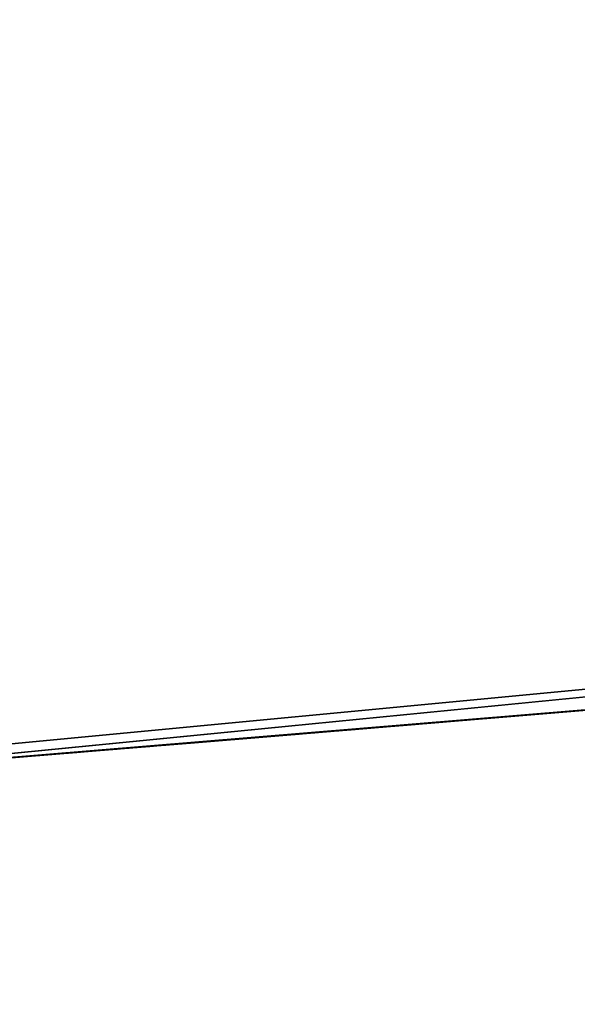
# Model space of a CAD drawing. Header units: millimetres. Extents: x -20 to 891, y -20 to 307.
# Tile 55 of 113: x 872.8017 to 872.8313, y 8.9387 to 8.991. Entities that reach past the tile are written whole.
import ezdxf

# ---------------------------------------------------------------- set-up
doc = ezdxf.new("R2010")
doc.units = ezdxf.units.MM
doc.header["$LTSCALE"] = 41.718519
for name, color, linetype in [('78', 7, 'CONTINUOUS'), ('79', 7, 'CONTINUOUS'), ('85', 7, 'CONTINUOUS'), ('86', 7, 'CONTINUOUS'), ('89', 7, 'CONTINUOUS'), ('90', 7, 'CONTINUOUS'), ('91', 7, 'CONTINUOUS'), ('92', 7, 'CONTINUOUS'), ('93', 7, 'CONTINUOUS'), ('94', 7, 'CONTINUOUS'), ('95', 7, 'CONTINUOUS')]:
    doc.layers.add(name, color=color, linetype=linetype)

msp = doc.modelspace()

# ---------------------------------------------------------------- linework, layer by layer
at = {"layer": '78', "linetype": 'Continuous'}
for points in [[(866.545255, 48.242817, 65), (873.459828, 8.916333, 65), (867.123955, 48.371319, 65), (866.545255, 48.242817, 65)], [(873.459828, 8.916333, 65), (874.047623, 8.992931, 65), (867.123955, 48.371319, 65), (873.459828, 8.916333, 65)], [(865.9707, 48.097244, 65), (872.870056, 8.85719, 65), (866.545255, 48.242817, 65), (865.9707, 48.097244, 65)], [(872.870056, 8.85719, 65), (873.459828, 8.916333, 65), (866.545255, 48.242817, 65), (872.870056, 8.85719, 65)], [(872.278861, 8.815555, 65), (872.870056, 8.85719, 65), (865.9707, 48.097244, 65), (872.278861, 8.815555, 65)]]:
    msp.add_3dface(points, dxfattribs=at)
at = {"layer": '79', "linetype": 'Continuous'}
for points in [[(872.844438, 8.855021), (872.164232, 10.111241), (873.28988, 10.205363), (872.844438, 8.855021)], [(872.844438, 8.855021), (872.244709, 8.813688), (872.164232, 10.111241), (872.844438, 8.855021)]]:
    msp.add_3dface(points, dxfattribs=at)
at = {"layer": '85', "linetype": 'Continuous'}
for points in [[(872.751558, 8.947749, 16.9592), (873.380788, 9.008001, 16.555946), (873.375324, 9.007391, 16.964429), (872.751558, 8.947749, 16.9592)], [(872.751558, 8.947749, 16.5416), (873.380788, 9.008001, 16.555946), (872.751558, 8.947749, 16.9592), (872.751558, 8.947749, 16.5416)], [(872.808569, 8.952378, 14.546899), (872.853099, 8.956109, 14.451499), (872.844422, 8.955374, 15.211739), (872.808569, 8.952378, 14.546899)], [(872.802748, 8.951898, 15.117227), (872.808569, 8.952378, 14.546899), (872.844422, 8.955374, 15.211739), (872.802748, 8.951898, 15.117227)], [(872.776915, 8.949788, 14.643633), (872.808569, 8.952378, 14.546899), (872.802748, 8.951898, 15.117227), (872.776915, 8.949788, 14.643633)], [(872.773501, 8.949511, 15.021935), (872.776915, 8.949788, 14.643633), (872.802748, 8.951898, 15.117227), (872.773501, 8.949511, 15.021935)]]:
    msp.add_3dface(points, dxfattribs=at)
at = {"layer": '86', "linetype": 'Continuous'}
for points in [[(872.829817, 8.954146, 22.642591), (872.835919, 8.954658, 22.637711), (872.831499, 8.954287, 23.205508), (872.829817, 8.954146, 22.642591)], [(872.824569, 8.953707, 22.6483), (872.829817, 8.954146, 22.642591), (872.825033, 8.953746, 23.205099), (872.824569, 8.953707, 22.6483)], [(872.825033, 8.953746, 23.205099), (872.829817, 8.954146, 22.642591), (872.828111, 8.954003, 23.205329), (872.825033, 8.953746, 23.205099)], [(872.828111, 8.954003, 23.205329), (872.829817, 8.954146, 22.642591), (872.831499, 8.954287, 23.205508), (872.828111, 8.954003, 23.205329)], [(872.816207, 8.953011, 22.662104), (872.820104, 8.953335, 22.654707), (872.817672, 8.953133, 22.838465), (872.816207, 8.953011, 22.662104)], [(872.817672, 8.953133, 22.838465), (872.820104, 8.953335, 22.654707), (872.820351, 8.953356, 22.863162), (872.817672, 8.953133, 22.838465)], [(872.819316, 8.953269, 23.027782), (872.820238, 8.953346, 23.017239), (872.819429, 8.953279, 23.204508), (872.819316, 8.953269, 23.027782)], [(872.819429, 8.953279, 23.204508), (872.821839, 8.953479, 22.993228), (872.822192, 8.953509, 23.204826), (872.819429, 8.953279, 23.204508)], [(872.821087, 8.953417, 23.005743), (872.821839, 8.953479, 22.993228), (872.819429, 8.953279, 23.204508), (872.821087, 8.953417, 23.005743)], [(872.820238, 8.953346, 23.017239), (872.821087, 8.953417, 23.005743), (872.819429, 8.953279, 23.204508), (872.820238, 8.953346, 23.017239)], [(872.820104, 8.953335, 22.654707), (872.824569, 8.953707, 22.6483), (872.820351, 8.953356, 22.863162), (872.820104, 8.953335, 22.654707)], [(872.820351, 8.953356, 22.863162), (872.824569, 8.953707, 22.6483), (872.822618, 8.953544, 22.888308), (872.820351, 8.953356, 22.863162)], [(872.821839, 8.953479, 22.993228), (872.822476, 8.953533, 22.979642), (872.822192, 8.953509, 23.204826), (872.821839, 8.953479, 22.993228)], [(872.822192, 8.953509, 23.204826), (872.823563, 8.953623, 22.931992), (872.825033, 8.953746, 23.205099), (872.822192, 8.953509, 23.204826)], [(872.823346, 8.953605, 22.949088), (872.823563, 8.953623, 22.931992), (872.822192, 8.953509, 23.204826), (872.823346, 8.953605, 22.949088)], [(872.822981, 8.953575, 22.964947), (872.823346, 8.953605, 22.949088), (872.822192, 8.953509, 23.204826), (872.822981, 8.953575, 22.964947)], [(872.822476, 8.953533, 22.979642), (872.822981, 8.953575, 22.964947), (872.822192, 8.953509, 23.204826), (872.822476, 8.953533, 22.979642)], [(872.822618, 8.953544, 22.888308), (872.824569, 8.953707, 22.6483), (872.823628, 8.953629, 22.9136), (872.822618, 8.953544, 22.888308)], [(872.823563, 8.953623, 22.931992), (872.823628, 8.953629, 22.9136), (872.825033, 8.953746, 23.205099), (872.823563, 8.953623, 22.931992)], [(872.823628, 8.953629, 22.9136), (872.824569, 8.953707, 22.6483), (872.825033, 8.953746, 23.205099), (872.823628, 8.953629, 22.9136)], [(872.812411, 8.952696, 23.203303), (872.814264, 8.95285, 23.076777), (872.814492, 8.952869, 23.203763), (872.812411, 8.952696, 23.203303)], [(872.813716, 8.952804, 23.083078), (872.814264, 8.95285, 23.076777), (872.812411, 8.952696, 23.203303), (872.813716, 8.952804, 23.083078)], [(872.813244, 8.952765, 23.088881), (872.813716, 8.952804, 23.083078), (872.812411, 8.952696, 23.203303), (872.813244, 8.952765, 23.088881)], [(872.812433, 8.952698, 22.791956), (872.812873, 8.952735, 22.670815), (872.814943, 8.952906, 22.814579), (872.812433, 8.952698, 22.791956)], [(872.812873, 8.952735, 22.670815), (872.816207, 8.953011, 22.662104), (872.814943, 8.952906, 22.814579), (872.812873, 8.952735, 22.670815)], [(872.814264, 8.95285, 23.076777), (872.814897, 8.952902, 23.069999), (872.814492, 8.952869, 23.203763), (872.814264, 8.95285, 23.076777)], [(872.814492, 8.952869, 23.203763), (872.816464, 8.953032, 23.054913), (872.816841, 8.953064, 23.204155), (872.814492, 8.952869, 23.203763)], [(872.815628, 8.952963, 23.062721), (872.816464, 8.953032, 23.054913), (872.814492, 8.952869, 23.203763), (872.815628, 8.952963, 23.062721)], [(872.814897, 8.952902, 23.069999), (872.815628, 8.952963, 23.062721), (872.814492, 8.952869, 23.203763), (872.814897, 8.952902, 23.069999)], [(872.814943, 8.952906, 22.814579), (872.816207, 8.953011, 22.662104), (872.817672, 8.953133, 22.838465), (872.814943, 8.952906, 22.814579)], [(872.816464, 8.953032, 23.054913), (872.81739, 8.953109, 23.046529), (872.816841, 8.953064, 23.204155), (872.816464, 8.953032, 23.054913)], [(872.816841, 8.953064, 23.204155), (872.819316, 8.953269, 23.027782), (872.819429, 8.953279, 23.204508), (872.816841, 8.953064, 23.204155)], [(872.818354, 8.953189, 23.03751), (872.819316, 8.953269, 23.027782), (872.816841, 8.953064, 23.204155), (872.818354, 8.953189, 23.03751)], [(872.81739, 8.953109, 23.046529), (872.818354, 8.953189, 23.03751), (872.816841, 8.953064, 23.204155), (872.81739, 8.953109, 23.046529)], [(872.803958, 8.951998, 23.197853), (872.80839, 8.952364, 23.153813), (872.808651, 8.952385, 23.201931), (872.803958, 8.951998, 23.197853)], [(872.803958, 8.951998, 23.197853), (872.807645, 8.952302, 23.161361), (872.80839, 8.952364, 23.153813), (872.803958, 8.951998, 23.197853)], [(872.807272, 8.952271, 23.164705), (872.807645, 8.952302, 23.161361), (872.803958, 8.951998, 23.197853), (872.807272, 8.952271, 23.164705)], [(872.806898, 8.95224, 23.167791), (872.807272, 8.952271, 23.164705), (872.803958, 8.951998, 23.197853), (872.806898, 8.95224, 23.167791)], [(872.807458, 8.952287, 22.718676), (872.807713, 8.952308, 22.704864), (872.807801, 8.952315, 22.734255), (872.807458, 8.952287, 22.718676)], [(872.808021, 8.952333, 23.157694), (872.80839, 8.952364, 23.153813), (872.807645, 8.952302, 23.161361), (872.808021, 8.952333, 23.157694)], [(872.807713, 8.952308, 22.704864), (872.808581, 8.952379, 22.692489), (872.807801, 8.952315, 22.734255), (872.807713, 8.952308, 22.704864)], [(872.807801, 8.952315, 22.734255), (872.808581, 8.952379, 22.692489), (872.808785, 8.952396, 22.751901), (872.807801, 8.952315, 22.734255)], [(872.80839, 8.952364, 23.153813), (872.808749, 8.952393, 23.149785), (872.808651, 8.952385, 23.201931), (872.80839, 8.952364, 23.153813)], [(872.808581, 8.952379, 22.692489), (872.810303, 8.952522, 22.680908), (872.808785, 8.952396, 22.751901), (872.808581, 8.952379, 22.692489)], [(872.808651, 8.952385, 23.201931), (872.810192, 8.952513, 23.131375), (872.810433, 8.952533, 23.202689), (872.808651, 8.952385, 23.201931)], [(872.809839, 8.952483, 23.136191), (872.810192, 8.952513, 23.131375), (872.808651, 8.952385, 23.201931), (872.809839, 8.952483, 23.136191)], [(872.809472, 8.952453, 23.140994), (872.809839, 8.952483, 23.136191), (872.808651, 8.952385, 23.201931), (872.809472, 8.952453, 23.140994)], [(872.809103, 8.952423, 23.145595), (872.809472, 8.952453, 23.140994), (872.808651, 8.952385, 23.201931), (872.809103, 8.952423, 23.145595)], [(872.808749, 8.952393, 23.149785), (872.809103, 8.952423, 23.145595), (872.808651, 8.952385, 23.201931), (872.808749, 8.952393, 23.149785)], [(872.808785, 8.952396, 22.751901), (872.810303, 8.952522, 22.680908), (872.810353, 8.952526, 22.771166), (872.808785, 8.952396, 22.751901)], [(872.810192, 8.952513, 23.131375), (872.810549, 8.952542, 23.126359), (872.810433, 8.952533, 23.202689), (872.810192, 8.952513, 23.131375)], [(872.810303, 8.952522, 22.680908), (872.812873, 8.952735, 22.670815), (872.810353, 8.952526, 22.771166), (872.810303, 8.952522, 22.680908)], [(872.810353, 8.952526, 22.771166), (872.812873, 8.952735, 22.670815), (872.812433, 8.952698, 22.791956), (872.810353, 8.952526, 22.771166)], [(872.810433, 8.952533, 23.202689), (872.812296, 8.952687, 23.101445), (872.812411, 8.952696, 23.203303), (872.810433, 8.952533, 23.202689)], [(872.811785, 8.952644, 23.108604), (872.812296, 8.952687, 23.101445), (872.810433, 8.952533, 23.202689), (872.811785, 8.952644, 23.108604)], [(872.811337, 8.952607, 23.115021), (872.811785, 8.952644, 23.108604), (872.810433, 8.952533, 23.202689), (872.811337, 8.952607, 23.115021)], [(872.810927, 8.952573, 23.120929), (872.811337, 8.952607, 23.115021), (872.810433, 8.952533, 23.202689), (872.810927, 8.952573, 23.120929)], [(872.810549, 8.952542, 23.126359), (872.810927, 8.952573, 23.120929), (872.810433, 8.952533, 23.202689), (872.810549, 8.952542, 23.126359)], [(872.812296, 8.952687, 23.101445), (872.812783, 8.952727, 23.094847), (872.812411, 8.952696, 23.203303), (872.812296, 8.952687, 23.101445)], [(872.812783, 8.952727, 23.094847), (872.813244, 8.952765, 23.088881), (872.812411, 8.952696, 23.203303), (872.812783, 8.952727, 23.094847)], [(872.802702, 8.951894, 23.192321), (872.802943, 8.951914, 23.190622), (872.802867, 8.951908, 23.195306), (872.802702, 8.951894, 23.192321)], [(872.802867, 8.951908, 23.195306), (872.803833, 8.951988, 23.18682), (872.803958, 8.951998, 23.197853), (872.802867, 8.951908, 23.195306)], [(872.803362, 8.951949, 23.188723), (872.803833, 8.951988, 23.18682), (872.802867, 8.951908, 23.195306), (872.803362, 8.951949, 23.188723)], [(872.802943, 8.951914, 23.190622), (872.803362, 8.951949, 23.188723), (872.802867, 8.951908, 23.195306), (872.802943, 8.951914, 23.190622)], [(872.803833, 8.951988, 23.18682), (872.804302, 8.952026, 23.184887), (872.803958, 8.951998, 23.197853), (872.803833, 8.951988, 23.18682)], [(872.806533, 8.95221, 23.170644), (872.806898, 8.95224, 23.167791), (872.803958, 8.951998, 23.197853), (872.806533, 8.95221, 23.170644)], [(872.806182, 8.952181, 23.173283), (872.806533, 8.95221, 23.170644), (872.803958, 8.951998, 23.197853), (872.806182, 8.952181, 23.173283)], [(872.805849, 8.952154, 23.175727), (872.806182, 8.952181, 23.173283), (872.803958, 8.951998, 23.197853), (872.805849, 8.952154, 23.175727)], [(872.805506, 8.952125, 23.178165), (872.805849, 8.952154, 23.175727), (872.803958, 8.951998, 23.197853), (872.805506, 8.952125, 23.178165)], [(872.80514, 8.952095, 23.180534), (872.805506, 8.952125, 23.178165), (872.803958, 8.951998, 23.197853), (872.80514, 8.952095, 23.180534)], [(872.804741, 8.952062, 23.182788), (872.80514, 8.952095, 23.180534), (872.803958, 8.951998, 23.197853), (872.804741, 8.952062, 23.182788)], [(872.804302, 8.952026, 23.184887), (872.804741, 8.952062, 23.182788), (872.803958, 8.951998, 23.197853), (872.804302, 8.952026, 23.184887)]]:
    msp.add_3dface(points, dxfattribs=at)
at = {"layer": '89', "linetype": 'Continuous'}
for points in [[(872.831627, 8.954297, 6.141595), (872.845241, 8.955443, 7.8224), (872.780207, 8.950055, 7.625231), (872.831627, 8.954297, 6.141595)], [(872.773061, 8.949476, 6.30062), (872.831627, 8.954297, 6.141595), (872.780207, 8.950055, 7.625231), (872.773061, 8.949476, 6.30062)]]:
    msp.add_3dface(points, dxfattribs=at)
at = {"layer": '90', "linetype": 'Continuous'}
for points in [[(872.829433, 8.954114, 9.099387), (872.831971, 8.954326, 8.919164), (872.832432, 8.954365, 9.102662), (872.829433, 8.954114, 9.099387)], [(872.824292, 8.953684, 8.968988), (872.826874, 8.9539, 8.952878), (872.824773, 8.953724, 9.091866), (872.824292, 8.953684, 8.968988)], [(872.824773, 8.953724, 9.091866), (872.826874, 8.9539, 8.952878), (872.826916, 8.953903, 9.095771), (872.824773, 8.953724, 9.091866)], [(872.824884, 8.953733, 8.579594), (872.82689, 8.953901, 8.576613), (872.82581, 8.953811, 8.710759), (872.824884, 8.953733, 8.579594)], [(872.82581, 8.953811, 8.710759), (872.82689, 8.953901, 8.576613), (872.827402, 8.953944, 8.721731), (872.82581, 8.953811, 8.710759)], [(872.826874, 8.9539, 8.952878), (872.829445, 8.954115, 8.936356), (872.826916, 8.953903, 9.095771), (872.826874, 8.9539, 8.952878)], [(872.82689, 8.953901, 8.576613), (872.829166, 8.954091, 8.573996), (872.827402, 8.953944, 8.721731), (872.82689, 8.953901, 8.576613)], [(872.826916, 8.953903, 9.095771), (872.829445, 8.954115, 8.936356), (872.829433, 8.954114, 9.099387), (872.826916, 8.953903, 9.095771)], [(872.827402, 8.953944, 8.721731), (872.829166, 8.954091, 8.573996), (872.829053, 8.954082, 8.733878), (872.827402, 8.953944, 8.721731)], [(872.829053, 8.954082, 8.733878), (872.829166, 8.954091, 8.573996), (872.830639, 8.954215, 8.747193), (872.829053, 8.954082, 8.733878)], [(872.829166, 8.954091, 8.573996), (872.831678, 8.954302, 8.571686), (872.830639, 8.954215, 8.747193), (872.829166, 8.954091, 8.573996)], [(872.829445, 8.954115, 8.936356), (872.831971, 8.954326, 8.919164), (872.829433, 8.954114, 9.099387), (872.829445, 8.954115, 8.936356)], [(872.830639, 8.954215, 8.747193), (872.831678, 8.954302, 8.571686), (872.832118, 8.954339, 8.76183), (872.830639, 8.954215, 8.747193)], [(872.818855, 8.953231, 8.595864), (872.820077, 8.953333, 8.591127), (872.819425, 8.953279, 8.667787), (872.818855, 8.953231, 8.595864)], [(872.81931, 8.953269, 9.076964), (872.819832, 8.953312, 8.997527), (872.821016, 8.953411, 9.082534), (872.81931, 8.953269, 9.076964)], [(872.819425, 8.953279, 8.667787), (872.820077, 8.953333, 8.591127), (872.820859, 8.953398, 8.677646), (872.819425, 8.953279, 8.667787)], [(872.819832, 8.953312, 8.997527), (872.821974, 8.953491, 8.983498), (872.821016, 8.953411, 9.082534), (872.819832, 8.953312, 8.997527)], [(872.820077, 8.953333, 8.591127), (872.821486, 8.95345, 8.586826), (872.820859, 8.953398, 8.677646), (872.820077, 8.953333, 8.591127)], [(872.820859, 8.953398, 8.677646), (872.821486, 8.95345, 8.586826), (872.822402, 8.953526, 8.688024), (872.820859, 8.953398, 8.677646)], [(872.821016, 8.953411, 9.082534), (872.821974, 8.953491, 8.983498), (872.822842, 8.953563, 9.087503), (872.821016, 8.953411, 9.082534)], [(872.821486, 8.95345, 8.586826), (872.823094, 8.953584, 8.582986), (872.822402, 8.953526, 8.688024), (872.821486, 8.95345, 8.586826)], [(872.821974, 8.953491, 8.983498), (872.824292, 8.953684, 8.968988), (872.822842, 8.953563, 9.087503), (872.821974, 8.953491, 8.983498)], [(872.822402, 8.953526, 8.688024), (872.823094, 8.953584, 8.582986), (872.824124, 8.95367, 8.699481), (872.822402, 8.953526, 8.688024)], [(872.822842, 8.953563, 9.087503), (872.824292, 8.953684, 8.968988), (872.824773, 8.953724, 9.091866), (872.822842, 8.953563, 9.087503)], [(872.823094, 8.953584, 8.582986), (872.824884, 8.953733, 8.579594), (872.824124, 8.95367, 8.699481), (872.823094, 8.953584, 8.582986)], [(872.824124, 8.95367, 8.699481), (872.824884, 8.953733, 8.579594), (872.82581, 8.953811, 8.710759), (872.824124, 8.95367, 8.699481)], [(872.815399, 8.952944, 9.04882), (872.815449, 8.952948, 9.040632), (872.815743, 8.952973, 9.056265), (872.815399, 8.952944, 9.04882)], [(872.815449, 8.952948, 9.040632), (872.815902, 8.952986, 9.031536), (872.815743, 8.952973, 9.056265), (872.815449, 8.952948, 9.040632)], [(872.815514, 8.952954, 8.625391), (872.815721, 8.952971, 8.618729), (872.815641, 8.952964, 8.632683), (872.815514, 8.952954, 8.625391)], [(872.815641, 8.952964, 8.632683), (872.815721, 8.952971, 8.618729), (872.816142, 8.953006, 8.640719), (872.815641, 8.952964, 8.632683)], [(872.815721, 8.952971, 8.618729), (872.816182, 8.953009, 8.612574), (872.816142, 8.953006, 8.640719), (872.815721, 8.952971, 8.618729)], [(872.815743, 8.952973, 9.056265), (872.815902, 8.952986, 9.031536), (872.816561, 8.95304, 9.063794), (872.815743, 8.952973, 9.056265)], [(872.815902, 8.952986, 9.031536), (872.816775, 8.953058, 9.021432), (872.816561, 8.95304, 9.063794), (872.815902, 8.952986, 9.031536)], [(872.816142, 8.953006, 8.640719), (872.816881, 8.953067, 8.606742), (872.817, 8.953077, 8.649409), (872.816142, 8.953006, 8.640719)], [(872.816182, 8.953009, 8.612574), (872.816881, 8.953067, 8.606742), (872.816142, 8.953006, 8.640719), (872.816182, 8.953009, 8.612574)], [(872.816561, 8.95304, 9.063794), (872.816775, 8.953058, 9.021432), (872.817801, 8.953143, 9.07077), (872.816561, 8.95304, 9.063794)], [(872.816775, 8.953058, 9.021432), (872.818083, 8.953167, 9.01016), (872.817801, 8.953143, 9.07077), (872.816775, 8.953058, 9.021432)], [(872.816881, 8.953067, 8.606742), (872.817802, 8.953144, 8.60105), (872.817, 8.953077, 8.649409), (872.816881, 8.953067, 8.606742)], [(872.817, 8.953077, 8.649409), (872.817802, 8.953144, 8.60105), (872.818127, 8.953171, 8.658389), (872.817, 8.953077, 8.649409)], [(872.817801, 8.953143, 9.07077), (872.818083, 8.953167, 9.01016), (872.81931, 8.953269, 9.076964), (872.817801, 8.953143, 9.07077)], [(872.817802, 8.953144, 8.60105), (872.818855, 8.953231, 8.595864), (872.818127, 8.953171, 8.658389), (872.817802, 8.953144, 8.60105)], [(872.818083, 8.953167, 9.01016), (872.819832, 8.953312, 8.997527), (872.81931, 8.953269, 9.076964), (872.818083, 8.953167, 9.01016)], [(872.818127, 8.953171, 8.658389), (872.818855, 8.953231, 8.595864), (872.819425, 8.953279, 8.667787), (872.818127, 8.953171, 8.658389)]]:
    msp.add_3dface(points, dxfattribs=at)
at = {"layer": '91', "linetype": 'Continuous'}
for points in [[(872.844823, 8.955408, 9.518828), (872.845241, 8.955443, 9.730547), (872.823467, 8.953615, 9.712945), (872.844823, 8.955408, 9.518828)], [(872.830332, 8.954189, 9.514671), (872.844823, 8.955408, 9.518828), (872.823467, 8.953615, 9.712945), (872.830332, 8.954189, 9.514671)], [(872.81701, 8.953078, 9.511527), (872.830332, 8.954189, 9.514671), (872.823467, 8.953615, 9.712945), (872.81701, 8.953078, 9.511527)], [(872.805302, 8.952109, 9.69658), (872.81701, 8.953078, 9.511527), (872.823467, 8.953615, 9.712945), (872.805302, 8.952109, 9.69658)], [(872.805136, 8.952095, 9.50971), (872.81701, 8.953078, 9.511527), (872.805302, 8.952109, 9.69658), (872.805136, 8.952095, 9.50971)], [(872.790077, 8.950859, 9.681589), (872.805136, 8.952095, 9.50971), (872.805302, 8.952109, 9.69658), (872.790077, 8.950859, 9.681589)], [(872.793932, 8.951174, 9.509258), (872.805136, 8.952095, 9.50971), (872.790077, 8.950859, 9.681589), (872.793932, 8.951174, 9.509258)]]:
    msp.add_3dface(points, dxfattribs=at)
at = {"layer": '92', "linetype": 'Continuous'}
for points in [[(872.830721, 8.954222, 13.201808), (872.830833, 8.954231, 12.9416), (872.83323, 8.954432, 13.203008), (872.830721, 8.954222, 13.201808)], [(872.831188, 8.954261, 12.662446), (872.83323, 8.954432, 13.203008), (872.830833, 8.954231, 12.9416), (872.831188, 8.954261, 12.662446)], [(872.831188, 8.954261, 12.662446), (872.833678, 8.954469, 12.662257), (872.83323, 8.954432, 13.203008), (872.831188, 8.954261, 12.662446)], [(872.824484, 8.9537, 13.018617), (872.82622, 8.953845, 13.005488), (872.826165, 8.95384, 13.198864), (872.824484, 8.9537, 13.018617)], [(872.824674, 8.953716, 12.663445), (872.826694, 8.953885, 12.663005), (872.825469, 8.953782, 12.877387), (872.824674, 8.953716, 12.663445)], [(872.825469, 8.953782, 12.877387), (872.826694, 8.953885, 12.663005), (872.827106, 8.953919, 12.889321), (872.825469, 8.953782, 12.877387)], [(872.826165, 8.95384, 13.198864), (872.827835, 8.95398, 12.991285), (872.828378, 8.954025, 13.200442), (872.826165, 8.95384, 13.198864)], [(872.82622, 8.953845, 13.005488), (872.827835, 8.95398, 12.991285), (872.826165, 8.95384, 13.198864), (872.82622, 8.953845, 13.005488)], [(872.826694, 8.953885, 12.663005), (872.82886, 8.954066, 12.66268), (872.827106, 8.953919, 12.889321), (872.826694, 8.953885, 12.663005)], [(872.827106, 8.953919, 12.889321), (872.82886, 8.954066, 12.66268), (872.828587, 8.954043, 12.901814), (872.827106, 8.953919, 12.889321)], [(872.827835, 8.95398, 12.991285), (872.829259, 8.954099, 12.975973), (872.828378, 8.954025, 13.200442), (872.827835, 8.95398, 12.991285)], [(872.828378, 8.954025, 13.200442), (872.830239, 8.954181, 12.9594), (872.830721, 8.954222, 13.201808), (872.828378, 8.954025, 13.200442)], [(872.829259, 8.954099, 12.975973), (872.830239, 8.954181, 12.9594), (872.828378, 8.954025, 13.200442), (872.829259, 8.954099, 12.975973)], [(872.828587, 8.954043, 12.901814), (872.82886, 8.954066, 12.66268), (872.82983, 8.954147, 12.914801), (872.828587, 8.954043, 12.901814)], [(872.82886, 8.954066, 12.66268), (872.831188, 8.954261, 12.662446), (872.82983, 8.954147, 12.914801), (872.82886, 8.954066, 12.66268)], [(872.82983, 8.954147, 12.914801), (872.831188, 8.954261, 12.662446), (872.83058, 8.95421, 12.928064), (872.82983, 8.954147, 12.914801)], [(872.830239, 8.954181, 12.9594), (872.830833, 8.954231, 12.9416), (872.830721, 8.954222, 13.201808), (872.830239, 8.954181, 12.9594)], [(872.83058, 8.95421, 12.928064), (872.831188, 8.954261, 12.662446), (872.830833, 8.954231, 12.9416), (872.83058, 8.95421, 12.928064)], [(872.818198, 8.953176, 13.189917), (872.819319, 8.95327, 13.052522), (872.820074, 8.953333, 13.192612), (872.818198, 8.953176, 13.189917)], [(872.818679, 8.953216, 12.832199), (872.819041, 8.953247, 12.666137), (872.820291, 8.953351, 12.843111), (872.818679, 8.953216, 12.832199)], [(872.819041, 8.953247, 12.666137), (872.820863, 8.953398, 12.664925), (872.820291, 8.953351, 12.843111), (872.819041, 8.953247, 12.666137)], [(872.819319, 8.95327, 13.052522), (872.82099, 8.953409, 13.042072), (872.820074, 8.953333, 13.192612), (872.819319, 8.95327, 13.052522)], [(872.820074, 8.953333, 13.192612), (872.82099, 8.953409, 13.042072), (872.822043, 8.953496, 13.194985), (872.820074, 8.953333, 13.192612)], [(872.820291, 8.953351, 12.843111), (872.820863, 8.953398, 12.664925), (872.822087, 8.9535, 12.854868), (872.820291, 8.953351, 12.843111)], [(872.820863, 8.953398, 12.664925), (872.822734, 8.953554, 12.664051), (872.822087, 8.9535, 12.854868), (872.820863, 8.953398, 12.664925)], [(872.82099, 8.953409, 13.042072), (872.822734, 8.953554, 13.030805), (872.822043, 8.953496, 13.194985), (872.82099, 8.953409, 13.042072)], [(872.822043, 8.953496, 13.194985), (872.822734, 8.953554, 13.030805), (872.824077, 8.953666, 13.197068), (872.822043, 8.953496, 13.194985)], [(872.822087, 8.9535, 12.854868), (872.822734, 8.953554, 12.664051), (872.823823, 8.953645, 12.866282), (872.822087, 8.9535, 12.854868)], [(872.822734, 8.953554, 12.664051), (872.824674, 8.953716, 12.663445), (872.823823, 8.953645, 12.866282), (872.822734, 8.953554, 12.664051)], [(872.822734, 8.953554, 13.030805), (872.824484, 8.9537, 13.018617), (872.824077, 8.953666, 13.197068), (872.822734, 8.953554, 13.030805)], [(872.823823, 8.953645, 12.866282), (872.824674, 8.953716, 12.663445), (872.825469, 8.953782, 12.877387), (872.823823, 8.953645, 12.866282)], [(872.824077, 8.953666, 13.197068), (872.824484, 8.9537, 13.018617), (872.826165, 8.95384, 13.198864), (872.824077, 8.953666, 13.197068)], [(872.812799, 8.952728, 12.676347), (872.813664, 8.9528, 12.673854), (872.813065, 8.95275, 12.789169), (872.812799, 8.952728, 12.676347)], [(872.813017, 8.952746, 13.090819), (872.814529, 8.952872, 13.081488), (872.813204, 8.952762, 13.179784), (872.813017, 8.952746, 13.090819)], [(872.813065, 8.95275, 12.789169), (872.813664, 8.9528, 12.673854), (872.814226, 8.952847, 12.798967), (872.813065, 8.95275, 12.789169)], [(872.813204, 8.952762, 13.179784), (872.814529, 8.952872, 13.081488), (872.814746, 8.95289, 13.183507), (872.813204, 8.952762, 13.179784)], [(872.813664, 8.9528, 12.673854), (872.81473, 8.952889, 12.671543), (872.814226, 8.952847, 12.798967), (872.813664, 8.9528, 12.673854)], [(872.814226, 8.952847, 12.798967), (872.81473, 8.952889, 12.671543), (872.815583, 8.952959, 12.809688), (872.814226, 8.952847, 12.798967)], [(872.814529, 8.952872, 13.081488), (872.81611, 8.953003, 13.071927), (872.814746, 8.95289, 13.183507), (872.814529, 8.952872, 13.081488)], [(872.81473, 8.952889, 12.671543), (872.815993, 8.952993, 12.669443), (872.815583, 8.952959, 12.809688), (872.81473, 8.952889, 12.671543)], [(872.814746, 8.95289, 13.183507), (872.81611, 8.953003, 13.071927), (872.816418, 8.953029, 13.186894), (872.814746, 8.95289, 13.183507)], [(872.815583, 8.952959, 12.809688), (872.815993, 8.952993, 12.669443), (872.817135, 8.953088, 12.821279), (872.815583, 8.952959, 12.809688)], [(872.815993, 8.952993, 12.669443), (872.817421, 8.953112, 12.667644), (872.817135, 8.953088, 12.821279), (872.815993, 8.952993, 12.669443)], [(872.81611, 8.953003, 13.071927), (872.817714, 8.953136, 13.062231), (872.816418, 8.953029, 13.186894), (872.81611, 8.953003, 13.071927)], [(872.816418, 8.953029, 13.186894), (872.817714, 8.953136, 13.062231), (872.818198, 8.953176, 13.189917), (872.816418, 8.953029, 13.186894)], [(872.817135, 8.953088, 12.821279), (872.817421, 8.953112, 12.667644), (872.818679, 8.953216, 12.832199), (872.817135, 8.953088, 12.821279)], [(872.817421, 8.953112, 12.667644), (872.819041, 8.953247, 12.666137), (872.818679, 8.953216, 12.832199), (872.817421, 8.953112, 12.667644)], [(872.817714, 8.953136, 13.062231), (872.819319, 8.95327, 13.052522), (872.818198, 8.953176, 13.189917), (872.817714, 8.953136, 13.062231)], [(872.807522, 8.952292, 13.144958), (872.807588, 8.952297, 13.138383), (872.807712, 8.952308, 13.150974), (872.807522, 8.952292, 13.144958)], [(872.807588, 8.952297, 13.138383), (872.807911, 8.952324, 13.131295), (872.807712, 8.952308, 13.150974), (872.807588, 8.952297, 13.138383)], [(872.807712, 8.952308, 13.150974), (872.807911, 8.952324, 13.131295), (872.808106, 8.95234, 13.156515), (872.807712, 8.952308, 13.150974)], [(872.807911, 8.952324, 13.131295), (872.808499, 8.952373, 13.123926), (872.808106, 8.95234, 13.156515), (872.807911, 8.952324, 13.131295)], [(872.808106, 8.95234, 13.156515), (872.808499, 8.952373, 13.123926), (872.808703, 8.952389, 13.161607), (872.808106, 8.95234, 13.156515)], [(872.808282, 8.952355, 12.721499), (872.808318, 8.952358, 12.716415), (872.808326, 8.952358, 12.72673), (872.808282, 8.952355, 12.721499)], [(872.808318, 8.952358, 12.716415), (872.808433, 8.952367, 12.711547), (872.808326, 8.952358, 12.72673), (872.808318, 8.952358, 12.716415)], [(872.808326, 8.952358, 12.72673), (872.808433, 8.952367, 12.711547), (872.808425, 8.952366, 12.731373), (872.808326, 8.952358, 12.72673)], [(872.808425, 8.952366, 12.731373), (872.808433, 8.952367, 12.711547), (872.808587, 8.95238, 12.735912), (872.808425, 8.952366, 12.731373)], [(872.808433, 8.952367, 12.711547), (872.808621, 8.952383, 12.707002), (872.808587, 8.95238, 12.735912), (872.808433, 8.952367, 12.711547)], [(872.808499, 8.952373, 13.123926), (872.809333, 8.952442, 13.116234), (872.808703, 8.952389, 13.161607), (872.808499, 8.952373, 13.123926)], [(872.808587, 8.95238, 12.735912), (872.808621, 8.952383, 12.707002), (872.808816, 8.952399, 12.740856), (872.808587, 8.95238, 12.735912)], [(872.808621, 8.952383, 12.707002), (872.808882, 8.952404, 12.702756), (872.808816, 8.952399, 12.740856), (872.808621, 8.952383, 12.707002)], [(872.808703, 8.952389, 13.161607), (872.809333, 8.952442, 13.116234), (872.809534, 8.952458, 13.166587), (872.808703, 8.952389, 13.161607)], [(872.808816, 8.952399, 12.740856), (872.808882, 8.952404, 12.702756), (872.809121, 8.952424, 12.746175), (872.808816, 8.952399, 12.740856)], [(872.808882, 8.952404, 12.702756), (872.809216, 8.952432, 12.69881), (872.809121, 8.952424, 12.746175), (872.808882, 8.952404, 12.702756)], [(872.809121, 8.952424, 12.746175), (872.809216, 8.952432, 12.69881), (872.809505, 8.952456, 12.751901), (872.809121, 8.952424, 12.746175)], [(872.809216, 8.952432, 12.69881), (872.8096, 8.952464, 12.695178), (872.809505, 8.952456, 12.751901), (872.809216, 8.952432, 12.69881)], [(872.809333, 8.952442, 13.116234), (872.810377, 8.952528, 13.108228), (872.809534, 8.952458, 13.166587), (872.809333, 8.952442, 13.116234)], [(872.809505, 8.952456, 12.751901), (872.8096, 8.952464, 12.695178), (872.809981, 8.952495, 12.758114), (872.809505, 8.952456, 12.751901)], [(872.809534, 8.952458, 13.166587), (872.810377, 8.952528, 13.108228), (872.810585, 8.952545, 13.171373), (872.809534, 8.952458, 13.166587)], [(872.8096, 8.952464, 12.695178), (872.810032, 8.952499, 12.691743), (872.809981, 8.952495, 12.758114), (872.8096, 8.952464, 12.695178)], [(872.809981, 8.952495, 12.758114), (872.810508, 8.952539, 12.688304), (872.810562, 8.952543, 12.764877), (872.809981, 8.952495, 12.758114)], [(872.810032, 8.952499, 12.691743), (872.810508, 8.952539, 12.688304), (872.809981, 8.952495, 12.758114), (872.810032, 8.952499, 12.691743)], [(872.810377, 8.952528, 13.108228), (872.811611, 8.95263, 13.099814), (872.810585, 8.952545, 13.171373), (872.810377, 8.952528, 13.108228)], [(872.810508, 8.952539, 12.688304), (872.811002, 8.95258, 12.684995), (872.810562, 8.952543, 12.764877), (872.810508, 8.952539, 12.688304)], [(872.810562, 8.952543, 12.764877), (872.811002, 8.95258, 12.684995), (872.811254, 8.9526, 12.772237), (872.810562, 8.952543, 12.764877)], [(872.810585, 8.952545, 13.171373), (872.811611, 8.95263, 13.099814), (872.81181, 8.952647, 13.175754), (872.810585, 8.952545, 13.171373)], [(872.811002, 8.95258, 12.684995), (872.811515, 8.952622, 12.681853), (872.811254, 8.9526, 12.772237), (872.811002, 8.95258, 12.684995)], [(872.811254, 8.9526, 12.772237), (872.811515, 8.952622, 12.681853), (872.812084, 8.952669, 12.780313), (872.811254, 8.9526, 12.772237)], [(872.811515, 8.952622, 12.681853), (872.812098, 8.95267, 12.678995), (872.812084, 8.952669, 12.780313), (872.811515, 8.952622, 12.681853)], [(872.811611, 8.95263, 13.099814), (872.813017, 8.952746, 13.090819), (872.81181, 8.952647, 13.175754), (872.811611, 8.95263, 13.099814)], [(872.81181, 8.952647, 13.175754), (872.813017, 8.952746, 13.090819), (872.813204, 8.952762, 13.179784), (872.81181, 8.952647, 13.175754)], [(872.812084, 8.952669, 12.780313), (872.812799, 8.952728, 12.676347), (872.813065, 8.95275, 12.789169), (872.812084, 8.952669, 12.780313)], [(872.812098, 8.95267, 12.678995), (872.812799, 8.952728, 12.676347), (872.812084, 8.952669, 12.780313), (872.812098, 8.95267, 12.678995)]]:
    msp.add_3dface(points, dxfattribs=at)
at = {"layer": '93', "linetype": 'Continuous'}
for points in [[(872.787599, 8.950657, 18.3848), (872.787599, 8.950657, 18.2408), (873.461065, 9.017142, 18.257504), (872.787599, 8.950657, 18.3848)], [(872.836776, 8.95473, 18.426131), (872.787599, 8.950657, 18.3848), (873.461065, 9.017142, 18.257504), (872.836776, 8.95473, 18.426131)]]:
    msp.add_3dface(points, dxfattribs=at)
at = {"layer": '94', "linetype": 'Continuous'}
for points in [[(872.823717, 8.953636, 22.261651), (872.832484, 8.954369, 21.70404), (872.833051, 8.954417, 22.262722), (872.823717, 8.953636, 22.261651)], [(872.826967, 8.953907, 21.704776), (872.832484, 8.954369, 21.70404), (872.823717, 8.953636, 22.261651), (872.826967, 8.953907, 21.704776)], [(872.821562, 8.953456, 21.706215), (872.826967, 8.953907, 21.704776), (872.823717, 8.953636, 22.261651), (872.821562, 8.953456, 21.706215)], [(872.815062, 8.952916, 22.259636), (872.821562, 8.953456, 21.706215), (872.823717, 8.953636, 22.261651), (872.815062, 8.952916, 22.259636)], [(872.816065, 8.952999, 21.708458), (872.821562, 8.953456, 21.706215), (872.815062, 8.952916, 22.259636), (872.816065, 8.952999, 21.708458)], [(872.807395, 8.952281, 22.256677), (872.810783, 8.952561, 21.711372), (872.815062, 8.952916, 22.259636), (872.807395, 8.952281, 22.256677)], [(872.810783, 8.952561, 21.711372), (872.816065, 8.952999, 21.708458), (872.815062, 8.952916, 22.259636), (872.810783, 8.952561, 21.711372)], [(872.800543, 8.951717, 22.252863), (872.805432, 8.952119, 21.715134), (872.807395, 8.952281, 22.256677), (872.800543, 8.951717, 22.252863)], [(872.805432, 8.952119, 21.715134), (872.810783, 8.952561, 21.711372), (872.807395, 8.952281, 22.256677), (872.805432, 8.952119, 21.715134)], [(872.799722, 8.951649, 21.720049), (872.805432, 8.952119, 21.715134), (872.800543, 8.951717, 22.252863), (872.799722, 8.951649, 21.720049)]]:
    msp.add_3dface(points, dxfattribs=at)
at = {"layer": '95', "linetype": 'Continuous'}
for points in [[(872.848526, 8.955721, 25.368772), (872.809218, 8.952432, 26.6936), (872.78685, 8.950595, 25.47339), (872.848526, 8.955721, 25.368772)], [(872.821521, 8.953453, 26.728259), (872.809218, 8.952432, 26.6936), (872.848526, 8.955721, 25.368772), (872.821521, 8.953453, 26.728259)], [(872.833133, 8.954424, 26.754904), (872.821521, 8.953453, 26.728259), (872.848526, 8.955721, 25.368772), (872.833133, 8.954424, 26.754904)], [(872.78685, 8.950595, 25.47339), (872.809218, 8.952432, 26.6936), (872.752228, 8.947803, 26.499929), (872.78685, 8.950595, 25.47339)]]:
    msp.add_3dface(points, dxfattribs=at)

doc.saveas('drawing.dxf')
